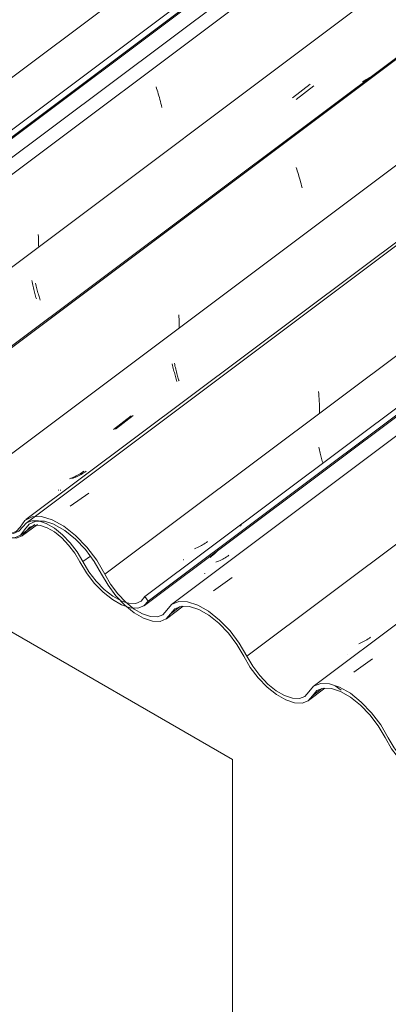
# Model space of a CAD drawing. Header units: metres. Extents: x -16.8 to 29.9, y -11.9 to 37.1.
# Tile 98 of 202: x 22.534 to 22.871, y -8.801 to -7.899. Entities that reach past the tile are written whole.
import ezdxf

# ---------------------------------------------------------------- set-up
doc = ezdxf.new("R2010")
doc.units = ezdxf.units.M
doc.layers.add('A-GLAZ-CWMG', color=7, linetype='Continuous', lineweight=5)
doc.layers.add('I-WALL', color=7, linetype='Continuous', lineweight=5)
pattern_1 = [(324.313, (6.848, -5.534), (0.4067177, -0.1955534), [0.02066, -0.35491, 0.02066, -2.358]), (324.313, (6.848, -5.534), (0.4067177, -0.1955534), [-0.39622, -0.35491, 0.02066, -0.73047, -1.252]), (324.313, (6.848, -5.534), (0.4067177, -0.1955534), [-1.502, 0.02066, -0.35491, 0.02066, -0.85566]), (324.313, (6.848, -5.534), (0.4067177, -0.1955534), [-1.898, -0.22972, 0.02066, -0.60528]), (112.936, (7.001, -5.595), (-0.2914225, 0.4955388), [0.02153, -0.36985, 0.02153, -2.457]), (112.936, (7.001, -5.595), (-0.2914225, 0.4955388), [-0.4129, -0.36985, 0.02153, -0.76123, -1.305]), (112.936, (7.001, -5.595), (-0.2914225, 0.4955388), [-1.566, 0.02153, -0.36985, 0.02153, -0.89169]), (112.936, (7.001, -5.595), (-0.2914225, 0.4955388), [-1.978, -0.23939, 0.02153, -0.63077]), (222.823, (7.051, -5.439), (-0.1153037, -0.2999985), [0.01144, -0.19651, 0.01144, -1.306]), (222.823, (7.051, -5.439), (-0.1153037, -0.2999985), [-0.21938, -0.19651, 0.01144, -0.40445, -0.69315]), (222.823, (7.051, -5.439), (-0.1153037, -0.2999985), [-0.83178, 0.01144, -0.19651, 0.01144, -0.47377]), (222.823, (7.051, -5.439), (-0.1153037, -0.2999985), [-1.051, -0.12719, 0.01144, -0.33514])]

# ---------------------------------------------------------------- blocks, each defined once
blk = doc.blocks.new('FP_623-ISO_04')
at = {"layer": 'A-GLAZ-CWMG'}
blk.add_line((5.85107, -8.20981), (12.16512, -3.47076), dxfattribs=at)
blk = doc.blocks.new('Rectangular Mullion - Telha Fibrocimento - Ondulada-V605-ISO_04')
at = {"layer": 'A-GLAZ-CWMG', "true_color": 0xc0c0c0}
h = blk.add_hatch(dxfattribs=at)
h.set_pattern_fill('FP_68', color=9, style=0, pattern_type=2)
h.set_pattern_definition([(352.943, (5.295, -6.288), (0.5141535, 0.0736507), [0.02137, -0.36719, 0.02137, -2.44]), (352.943, (5.295, -6.288), (0.5141535, 0.0736507), [-0.40993, -0.36719, 0.02137, -0.75575, -1.295]), (352.943, (5.295, -6.288), (0.5141535, 0.0736507), [-1.554, 0.02137, -0.36719, 0.02137, -0.88527]), (352.943, (5.295, -6.288), (0.5141535, 0.0736507), [-1.964, -0.23767, 0.02137, -0.62623]), (116.867, (5.487, -6.244), (-0.3683943, 0.452577), [0.02347, -0.40317, 0.02347, -2.679]), (116.867, (5.487, -6.244), (-0.3683943, 0.452577), [-0.4501, -0.40317, 0.02347, -0.82981, -1.422]), (116.867, (5.487, -6.244), (-0.3683943, 0.452577), [-1.707, 0.02347, -0.40317, 0.02347, -0.97202]), (116.867, (5.487, -6.244), (-0.3683943, 0.452577), [-2.157, -0.26096, 0.02347, -0.6876]), (239.918, (5.552, -5.977), (-0.1457585, -0.5262284), [0.02116, -0.36351, 0.02116, -2.415]), (239.918, (5.552, -5.977), (-0.1457585, -0.5262284), [-0.40582, -0.36351, 0.02116, -0.74817, -1.282]), (239.918, (5.552, -5.977), (-0.1457585, -0.5262284), [-1.539, 0.02116, -0.36351, 0.02116, -0.87639]), (239.918, (5.552, -5.977), (-0.1457585, -0.5262284), [-1.944, -0.23528, 0.02116, -0.61995])])
h.paths.add_polyline_path([(5.85445, -8.20592), (12.16411, -3.47018), (12.15921, -3.46735), (5.85147, -8.20166)])
at = {"layer": 'A-GLAZ-CWMG'}
for p, q in [((5.85147, -8.20166), (12.15921, -3.46735)), ((5.85445, -8.20592), (12.16411, -3.47018))]:
    blk.add_line(p, q, dxfattribs=at)
blk.add_blockref('FP_623-ISO_04', (0, 0), dxfattribs=at)
blk = doc.blocks.new('FP_638-ISO_04')
at = {"layer": 'A-GLAZ-CWMG'}
blk.add_line((12.26433, -3.41391), (5.87562, -8.20899), dxfattribs=at)
at = {"layer": 'A-GLAZ-CWMG', "color": 9, "true_color": 0xc0c0c0}
for p, q in [((6.25262, -7.96017), (6.25314, -7.96174)), ((6.25314, -7.96174), (6.25365, -7.96335)), ((6.25365, -7.96335), (6.25416, -7.965)), ((6.25416, -7.965), (6.25467, -7.96668)), ((6.25467, -7.96668), (6.25517, -7.96839)), ((6.25517, -7.96839), (6.25566, -7.97014)), ((6.25566, -7.97014), (6.25615, -7.97192)), ((6.25615, -7.97192), (6.25662, -7.97373)), ((6.25662, -7.97373), (6.25709, -7.97557)), ((6.25709, -7.97557), (6.25755, -7.97744)), ((6.25755, -7.97744), (6.25799, -7.97933)), ((6.14476, -8.0957), (6.14489, -8.09782)), ((6.14489, -8.09782), (6.14499, -8.09995)), ((6.14499, -8.09995), (6.14506, -8.10208)), ((6.14506, -8.10208), (6.1451, -8.10421)), ((6.1451, -8.10421), (6.14511, -8.10635))]:
    blk.add_line(p, q, dxfattribs=at)
blk = doc.blocks.new('FP_639-ISO_04')
at = {"layer": 'A-GLAZ-CWMG', "color": 9, "true_color": 0xc0c0c0}
for p, q in [((6.37765, -7.9703), (6.39375, -7.95772)), ((6.13889, -8.13765), (6.13916, -8.13909)), ((6.13916, -8.13909), (6.13944, -8.14051)), ((6.13944, -8.14051), (6.13973, -8.14191)), ((6.13973, -8.14191), (6.14004, -8.14329)), ((6.14004, -8.14329), (6.14035, -8.14464)), ((6.14035, -8.14464), (6.14067, -8.14597)), ((6.14067, -8.14597), (6.141, -8.14727)), ((6.141, -8.14727), (6.14133, -8.14855)), ((6.14133, -8.14855), (6.14167, -8.1498)), ((6.14167, -8.1498), (6.14201, -8.15102)), ((6.14201, -8.15102), (6.14236, -8.15221)), ((6.14236, -8.15221), (6.1427, -8.15337)), ((6.1427, -8.15337), (6.14305, -8.1545))]:
    blk.add_line(p, q, dxfattribs=at)
blk = doc.blocks.new('FP_640-ISO_04')
at = {"layer": 'A-GLAZ-CWMG'}
blk.add_line((12.39419, -3.48904), (6.00548, -8.28412), dxfattribs=at)
at = {"layer": 'A-GLAZ-CWMG', "color": 9, "true_color": 0xc0c0c0}
for p, q in [((6.45392, -7.94918), (6.45204, -7.94994)), ((6.44326, -7.95464), (6.44163, -7.95576)), ((6.44494, -7.95357), (6.44326, -7.95464)), ((6.44666, -7.95257), (6.44494, -7.95357)), ((6.44841, -7.95163), (6.44666, -7.95257)), ((6.45021, -7.95075), (6.44841, -7.95163)), ((6.45204, -7.94994), (6.45021, -7.95075)), ((6.38083, -8.03422), (6.38135, -8.03575)), ((6.38135, -8.03575), (6.38187, -8.03732)), ((6.38187, -8.03732), (6.38238, -8.03893)), ((6.38238, -8.03893), (6.38289, -8.04057)), ((6.38289, -8.04057), (6.3834, -8.04225)), ((6.3834, -8.04225), (6.3839, -8.04396)), ((6.3839, -8.04396), (6.3844, -8.0457)), ((6.3844, -8.0457), (6.38488, -8.04748)), ((6.38488, -8.04748), (6.38536, -8.04929)), ((6.38536, -8.04929), (6.38583, -8.05113)), ((6.38583, -8.05113), (6.38629, -8.05299)), ((6.27336, -8.16914), (6.27351, -8.1712)), ((6.27351, -8.1712), (6.27363, -8.17326)), ((6.27363, -8.17326), (6.27373, -8.17532)), ((6.27373, -8.17532), (6.2738, -8.17739)), ((6.2738, -8.17739), (6.27384, -8.17947)), ((6.27384, -8.17947), (6.27385, -8.18154))]:
    blk.add_line(p, q, dxfattribs=at)
blk = doc.blocks.new('FP_641-ISO_04')
at = {"layer": 'A-GLAZ-CWMG', "color": 9, "true_color": 0xc0c0c0}
for p, q in [((6.26938, -8.21348), (6.26967, -8.21489)), ((6.26967, -8.21489), (6.26996, -8.21628)), ((6.26996, -8.21628), (6.27027, -8.21765)), ((6.27027, -8.21765), (6.27059, -8.21899)), ((6.27059, -8.21899), (6.27092, -8.22031)), ((6.27092, -8.22031), (6.27125, -8.2216)), ((6.27125, -8.2216), (6.27158, -8.22287)), ((6.27158, -8.22287), (6.27193, -8.22411)), ((6.27193, -8.22411), (6.27227, -8.22532)), ((6.27227, -8.22532), (6.27262, -8.22649)), ((6.27262, -8.22649), (6.27296, -8.22764)), ((6.27296, -8.22764), (6.27331, -8.22876)), ((6.27331, -8.22876), (6.27366, -8.22984)), ((6.21559, -8.27392), (6.23168, -8.26141)), ((6.1766, -8.3189), (6.1753, -8.31936)), ((6.17788, -8.31841), (6.1766, -8.3189)), ((6.17914, -8.31789), (6.17788, -8.31841)), ((6.18038, -8.31734), (6.17914, -8.31789)), ((6.18161, -8.31675), (6.18038, -8.31734)), ((6.18282, -8.31613), (6.18161, -8.31675)), ((6.184, -8.31548), (6.18282, -8.31613)), ((6.18517, -8.3148), (6.184, -8.31548)), ((6.18632, -8.31409), (6.18517, -8.3148)), ((6.18744, -8.31334), (6.18632, -8.31409)), ((6.18854, -8.31257), (6.18744, -8.31334)), ((6.16522, -8.32999), (6.16517, -8.3301)), ((6.16525, -8.32983), (6.16522, -8.32999)), ((6.16525, -8.32964), (6.16525, -8.32983))]:
    blk.add_line(p, q, dxfattribs=at)
blk = doc.blocks.new('FP_642-ISO_04')
at = {"layer": 'A-GLAZ-CWMG'}
blk.add_line((6.87764, -7.80168), (6.13373, -8.36003), dxfattribs=at)
blk = doc.blocks.new('FP_643-ISO_04')
at = {"layer": 'A-GLAZ-CWMG', "color": 9, "true_color": 0xc0c0c0}
for p, q in [((6.28918, -8.38307), (6.28791, -8.38358)), ((6.29044, -8.38253), (6.28918, -8.38307)), ((6.29167, -8.38196), (6.29044, -8.38253)), ((6.29289, -8.38135), (6.29167, -8.38196)), ((6.29409, -8.38072), (6.29289, -8.38135)), ((6.29526, -8.38005), (6.29409, -8.38072)), ((6.29642, -8.37935), (6.29526, -8.38005)), ((6.29756, -8.37862), (6.29642, -8.37935)), ((6.29867, -8.37786), (6.29756, -8.37862)), ((6.29976, -8.37707), (6.29867, -8.37786)), ((6.27762, -8.39363), (6.27756, -8.39374)), ((6.27766, -8.39349), (6.27762, -8.39363))]:
    blk.add_line(p, q, dxfattribs=at)
blk = doc.blocks.new('FP_644-ISO_04')
at = {"layer": 'A-GLAZ-CWMG'}
blk.add_line((6.2421, -8.43557), (6.89178, -7.94794), dxfattribs=at)
at = {"layer": 'A-GLAZ-CWMG', "color": 9, "true_color": 0xc0c0c0}
for p, q in [((6.30338, -8.39054), (6.30202, -8.39161)), ((6.3047, -8.38942), (6.30338, -8.39054)), ((6.30599, -8.38826), (6.3047, -8.38942)), ((6.30724, -8.38706), (6.30599, -8.38826)), ((6.30845, -8.38582), (6.30724, -8.38706)), ((6.30963, -8.38454), (6.30845, -8.38582)), ((6.28964, -8.39979), (6.28953, -8.39963))]:
    blk.add_line(p, q, dxfattribs=at)
blk = doc.blocks.new('FP_645-ISO_04')
at = {"layer": 'A-GLAZ-CWMG'}
blk.add_line((6.13047, -8.37137), (6.14396, -8.36125), dxfattribs=at)
blk = doc.blocks.new('Rectangular Mullion - Telha Fibrocimento - Ondulada-V626-ISO_04')
at = {"layer": 'A-GLAZ-CWMG', "true_color": 0xc0c0c0}
h = blk.add_hatch(dxfattribs=at)
h.set_pattern_fill('FP_69', color=9, style=0, pattern_type=2)
h.set_pattern_definition([(352.943, (5.463, -6.196), (0.5141535, 0.0736507), [0.02137, -0.36719, 0.02137, -2.44]), (352.943, (5.463, -6.196), (0.5141535, 0.0736507), [-0.40993, -0.36719, 0.02137, -0.75575, -1.295]), (352.943, (5.463, -6.196), (0.5141535, 0.0736507), [-1.554, 0.02137, -0.36719, 0.02137, -0.88527]), (352.943, (5.463, -6.196), (0.5141535, 0.0736507), [-1.964, -0.23767, 0.02137, -0.62623]), (116.867, (5.656, -6.151), (-0.3683943, 0.452577), [0.02347, -0.40317, 0.02347, -2.679]), (116.867, (5.656, -6.151), (-0.3683943, 0.452577), [-0.4501, -0.40317, 0.02347, -0.82981, -1.422]), (116.867, (5.656, -6.151), (-0.3683943, 0.452577), [-1.707, 0.02347, -0.40317, 0.02347, -0.97202]), (116.867, (5.656, -6.151), (-0.3683943, 0.452577), [-2.157, -0.26096, 0.02347, -0.6876]), (239.918, (5.72, -5.884), (-0.1457585, -0.5262284), [0.02116, -0.36351, 0.02116, -2.415]), (239.918, (5.72, -5.884), (-0.1457585, -0.5262284), [-0.40582, -0.36351, 0.02116, -0.74817, -1.282]), (239.918, (5.72, -5.884), (-0.1457585, -0.5262284), [-1.539, 0.02116, -0.36351, 0.02116, -0.87639]), (239.918, (5.72, -5.884), (-0.1457585, -0.5262284), [-1.944, -0.23528, 0.02116, -0.61995])])
h.paths.add_polyline_path([(6.24548, -8.43169), (6.89178, -7.9466), (6.89178, -7.94009), (6.2425, -8.42742)])
h.paths.add_polyline_path([(7.87124, -7.20495), (7.90881, -7.18327), (10.39896, -5.31427), (10.39896, -5.30776), (7.88555, -7.19422)])
h.paths.add_polyline_path([(10.69967, -5.08206), (10.74119, -5.05741), (12.55514, -3.69594), (12.55024, -3.69311), (10.71386, -5.07142)])
h = blk.add_hatch(dxfattribs=at)
h.set_pattern_fill('FP_66', color=9, style=0, pattern_type=2)
h.set_pattern_definition(pattern_1)
h.paths.add_polyline_path([(6.2359, -8.43802), (6.24219, -8.43525), (6.24542, -8.43159), (6.2425, -8.42742), (6.23906, -8.43159), (6.23257, -8.43367), (6.22783, -8.4336), (6.22613, -8.43369), (6.2312, -8.43781), (6.23408, -8.43794)])
h.paths.add_polyline_path([(6.22544, -8.43652), (6.2202, -8.43134), (6.2175, -8.42956), (6.21033, -8.42492), (6.20275, -8.41835), (6.19611, -8.41106), (6.18821, -8.39966), (6.17878, -8.38434), (6.17078, -8.37471), (6.16216, -8.36689), (6.15631, -8.36291), (6.14879, -8.35937), (6.14284, -8.35814), (6.14097, -8.35903), (6.13565, -8.36195), (6.13063, -8.36746), (6.12711, -8.36763), (6.12009, -8.36948), (6.1137, -8.36861), (6.1054, -8.36504), (6.09756, -8.35973), (6.08972, -8.35257), (6.08235, -8.34387), (6.07723, -8.33624), (6.06453, -8.31567), (6.05524, -8.3044), (6.045, -8.29478), (6.03948, -8.29034), (6.02886, -8.28441), (6.02038, -8.2816), (6.0123, -8.28133), (6.00529, -8.28448), (6.00177, -8.28957), (6.00481, -8.29248), (6.00793, -8.28889), (6.00513, -8.28912), (6.00586, -8.28557), (6.0071, -8.28441), (6.00938, -8.28766), (6.01613, -8.28562), (6.02333, -8.28622), (6.03356, -8.29034), (6.04282, -8.29642), (6.04527, -8.29832), (6.04475, -8.29653), (6.05446, -8.30715), (6.05475, -8.30631), (6.05885, -8.3114), (6.06549, -8.3206), (6.08444, -8.35063), (6.09682, -8.36252), (6.1054, -8.36845), (6.11279, -8.37194), (6.11931, -8.37359), (6.12442, -8.3738), (6.13104, -8.37056), (6.13713, -8.36378), (6.14268, -8.36219), (6.14851, -8.36291), (6.15624, -8.36628), (6.16328, -8.37118), (6.17042, -8.3779), (6.17577, -8.38436), (6.18047, -8.39141), (6.19118, -8.4086), (6.19833, -8.41734), (6.20869, -8.42701), (6.21589, -8.43206), (6.22483, -8.43631)])
h.paths.add_polyline_path([(6.0005, -8.29725), (6.0005, -8.29675), (5.99914, -8.29531)])
h.paths.add_polyline_path([(5.9952, -8.29933), (5.99561, -8.29835), (5.99277, -8.29858), (5.98286, -8.29615), (5.97988, -8.29481), (5.97931, -8.29248), (5.97638, -8.29153), (5.97608, -8.29296), (5.96356, -8.28333), (5.9548, -8.27417), (5.94818, -8.26551), (5.94241, -8.2564), (5.94478, -8.25635), (5.93781, -8.24444), (5.92784, -8.23166), (5.91913, -8.22274), (5.90564, -8.21285), (5.89697, -8.20857), (5.88969, -8.20641), (5.88056, -8.20693), (5.87474, -8.21012), (5.86781, -8.21829), (5.86276, -8.22028), (5.85643, -8.22005), (5.84752, -8.21664), (5.84154, -8.21316), (5.82963, -8.20248), (5.82267, -8.19407), (5.81762, -8.18637), (5.80335, -8.16317), (5.79446, -8.15242), (5.78775, -8.14551), (5.7736, -8.13515), (5.7649, -8.13074), (5.75407, -8.12837), (5.74796, -8.12863), (5.74117, -8.13247), (5.73438, -8.14128), (5.73192, -8.14274), (5.73608, -8.14187), (5.74092, -8.14085), (5.74598, -8.13497), (5.75407, -8.13238), (5.75667, -8.13264), (5.76104, -8.1332), (5.77113, -8.13715), (5.77955, -8.14233), (5.79106, -8.15242), (5.80015, -8.1629), (5.80737, -8.17347), (5.82045, -8.19511), (5.82936, -8.20577), (5.83737, -8.21316), (5.84339, -8.21764), (5.85024, -8.22162), (5.85827, -8.22429), (5.85703, -8.22141), (5.86529, -8.2245), (5.87178, -8.22117), (5.88001, -8.21235), (5.88675, -8.2105), (5.8936, -8.2111), (5.9038, -8.2152), (5.9137, -8.22177), (5.92135, -8.22846), (5.93144, -8.24), (5.9384, -8.25032), (5.95181, -8.27177), (5.95932, -8.28055), (5.96759, -8.28815), (5.97608, -8.29401), (5.98326, -8.29743), (5.98824, -8.29909), (5.99383, -8.29928)])
h.paths.add_polyline_path([(5.98572, -8.29743), (5.98724, -8.29668), (5.98572, -8.29507), (5.98516, -8.29587)])
h.paths.add_polyline_path([(5.97166, -8.28821), (5.97165, -8.28804), (5.96749, -8.28468), (5.96759, -8.28692), (5.97165, -8.28821)])
h.paths.add_polyline_path([(5.56709, -8.05244), (5.56728, -8.05244), (5.56829, -8.05314)])
h.paths.add_polyline_path([(5.57624, -8.06106), (5.57656, -8.059), (5.5801, -8.06228), (5.57656, -8.06116)])
h.paths.add_polyline_path([(5.59469, -8.07167), (5.59469, -8.06931), (5.59555, -8.06933), (5.59621, -8.07092), (5.59546, -8.07129)])
h.paths.add_polyline_path([(5.7249, -8.14795), (5.72477, -8.14719), (5.71506, -8.14309), (5.70653, -8.13735), (5.69789, -8.12954), (5.69022, -8.12064), (5.68484, -8.11263), (5.67209, -8.09096), (5.66295, -8.08088), (5.65269, -8.07138), (5.64513, -8.06608), (5.63645, -8.06183), (5.62867, -8.05997), (5.62208, -8.06044), (5.61776, -8.06187), (5.61605, -8.05861), (5.61452, -8.06011), (5.61479, -8.0633), (5.61647, -8.06362), (5.61347, -8.06672), (5.61028, -8.06422), (5.60661, -8.06742), (5.60057, -8.06876), (5.59139, -8.06672), (5.58167, -8.06149), (5.57291, -8.05448), (5.5656, -8.04684), (5.55908, -8.03829), (5.55375, -8.03059), (5.55181, -8.03131), (5.56078, -8.04476), (5.57147, -8.05657), (5.58062, -8.06411), (5.5855, -8.06672), (5.58564, -8.06519), (5.58849, -8.06758), (5.58925, -8.06923), (5.59546, -8.0718), (5.6028, -8.07299), (5.61029, -8.07076), (5.62127, -8.06201), (5.6244, -8.06107), (5.63296, -8.06213), (5.64235, -8.0662), (5.65162, -8.07256), (5.65933, -8.07958), (5.66782, -8.08949), (5.67432, -8.09921), (5.6862, -8.11856), (5.69546, -8.12954), (5.70336, -8.13676), (5.71004, -8.14163), (5.7187, -8.14603), (5.72477, -8.14791)])
h.paths.add_polyline_path([(5.54543, -8.02124), (5.54135, -8.01549), (5.53432, -8.00687), (5.52452, -7.99749), (5.5187, -7.99357), (5.50874, -7.98974), (5.50245, -7.9888), (5.49453, -7.99158), (5.48573, -7.99902), (5.47985, -8.00004), (5.47173, -7.99823), (5.466, -7.99565), (5.46724, -7.99853), (5.46584, -7.99853), (5.46592, -7.99911), (5.47508, -8.0032), (5.48371, -8.00431), (5.4908, -8.0018), (5.49898, -7.99433), (5.50513, -7.99303), (5.51495, -7.99538), (5.52416, -8.00037), (5.53301, -8.00743), (5.54072, -8.01549), (5.54456, -8.02018)])
at = {"layer": 'A-GLAZ-CWMG'}
for p, q in [((5.81466, -8.18123), (12.12302, -3.44646)), ((6.07418, -8.33106), (12.38253, -3.59629)), ((6.2425, -8.42742), (6.89178, -7.94009)), ((6.24548, -8.43169), (6.89178, -7.9466)), ((6.13396, -8.3673), (6.14024, -8.36258)), ((6.1857, -8.39545), (6.19246, -8.39037)), ((6.24548, -8.43169), (6.2425, -8.42742))]:
    blk.add_line(p, q, dxfattribs=at)
for points in [[(6.07128, -8.33098, 0), (6.07723, -8.34109, 0), (6.08444, -8.35063, 0), (6.09254, -8.35907, 0), (6.10106, -8.36593, 0), (6.10952, -8.37084, 0), (6.11746, -8.37351, 0), (6.12442, -8.3738, 0), (6.13003, -8.37169, 0), (6.13396, -8.3673, 0)], [(6.13064, -8.36366, 0), (6.12711, -8.36763, 0), (6.12207, -8.36955, 0), (6.1158, -8.36931, 0), (6.10866, -8.36692, 0), (6.10103, -8.36252, 0), (6.09336, -8.35635, 0), (6.08606, -8.34876, 0), (6.07954, -8.34017, 0), (6.07418, -8.33106, 0)], [(6.1857, -8.39545, 0), (6.18047, -8.38656, 0), (6.17411, -8.37818, 0), (6.167, -8.37078, 0), (6.15951, -8.36476, 0), (6.15207, -8.36047, 0), (6.1451, -8.35814, 0), (6.13899, -8.3579, 0), (6.13408, -8.35978, 0), (6.13064, -8.36366, 0)], [(6.13396, -8.3673, 0), (6.13701, -8.36383, 0), (6.14137, -8.36215, 0), (6.1468, -8.36234, 0), (6.153, -8.36441, 0), (6.15962, -8.36823, 0), (6.16628, -8.37359, 0), (6.17261, -8.38019, 0), (6.17826, -8.38765, 0), (6.1829, -8.39556, 0)], [(6.1829, -8.39556, 0), (6.18889, -8.40559, 0), (6.19611, -8.41505, 0), (6.20418, -8.4234, 0), (6.21265, -8.43019, 0), (6.22107, -8.43505, 0), (6.22896, -8.43771, 0), (6.2359, -8.43802, 0), (6.24151, -8.43598, 0), (6.24548, -8.43169, 0)], [(6.22492, -8.43292, 0), (6.22066, -8.43134, 0), (6.21298, -8.42701, 0), (6.20521, -8.42088, 0), (6.19781, -8.41327, 0), (6.19118, -8.40464, 0), (6.1857, -8.39545, 0)], [(6.2425, -8.42742, 0), (6.23906, -8.43159, 0), (6.23408, -8.43369, 0), (6.22783, -8.4336, 0), (6.22496, -8.43293, 0)]]:
    blk.add_polyline3d(points, dxfattribs=at)
for name in ['FP_638-ISO_04', 'FP_640-ISO_04', 'FP_642-ISO_04', 'FP_639-ISO_04', 'FP_644-ISO_04', 'FP_641-ISO_04', 'FP_643-ISO_04', 'FP_645-ISO_04']:
    blk.add_blockref(name, (0, 0), dxfattribs=at)
blk = doc.blocks.new('FP_648-ISO_04')
at = {"layer": 'A-GLAZ-CWMG'}
blk.add_line((6.26206, -8.44789), (6.27757, -8.43625), dxfattribs=at)
blk = doc.blocks.new('FP_649-ISO_04')
at = {"layer": 'A-GLAZ-CWMG'}
blk.add_line((6.12817, -8.37142), (6.14173, -8.36125), dxfattribs=at)
blk = doc.blocks.new('FP_653-ISO_04')
at = {"layer": 'A-GLAZ-CWMG'}
blk.add_line((12.18974, -3.48531), (5.88512, -8.21727), dxfattribs=at)
blk = doc.blocks.new('FP_654-ISO_04')
at = {"layer": 'A-GLAZ-CWMG', "color": 9, "true_color": 0xc0c0c0}
for p, q in [((6.38084, -7.97187), (6.39691, -7.95929)), ((6.14214, -8.14012), (6.14246, -8.14149)), ((6.14246, -8.14149), (6.14279, -8.14283)), ((6.14279, -8.14283), (6.14312, -8.14414)), ((6.14312, -8.14414), (6.14346, -8.14543)), ((6.14346, -8.14543), (6.14381, -8.14669)), ((6.14381, -8.14669), (6.14416, -8.14793)), ((6.14416, -8.14793), (6.14451, -8.14914)), ((6.14451, -8.14914), (6.14487, -8.15031)), ((6.14487, -8.15031), (6.14522, -8.15146)), ((6.14522, -8.15146), (6.14558, -8.15257)), ((6.14558, -8.15257), (6.14593, -8.15366)), ((6.14593, -8.15366), (6.14628, -8.15471)), ((6.14628, -8.15471), (6.14663, -8.15573))]:
    blk.add_line(p, q, dxfattribs=at)
blk = doc.blocks.new('FP_655-ISO_04')
at = {"layer": 'A-GLAZ-CWMG'}
blk.add_line((12.39429, -3.49026), (6.00558, -8.28534), dxfattribs=at)
blk = doc.blocks.new('FP_656-ISO_04')
at = {"layer": 'A-GLAZ-CWMG', "color": 9, "true_color": 0xc0c0c0}
for p, q in [((6.26745, -8.21416), (6.26775, -8.21556)), ((6.26775, -8.21556), (6.26806, -8.21694)), ((6.26806, -8.21694), (6.26837, -8.21829)), ((6.26837, -8.21829), (6.2687, -8.21962)), ((6.2687, -8.21962), (6.26903, -8.22092)), ((6.26903, -8.22092), (6.26936, -8.2222)), ((6.26936, -8.2222), (6.26971, -8.22344)), ((6.26971, -8.22344), (6.27005, -8.22467)), ((6.27005, -8.22467), (6.2704, -8.22586)), ((6.2704, -8.22586), (6.27075, -8.22702)), ((6.27075, -8.22702), (6.2711, -8.22814)), ((6.2711, -8.22814), (6.27144, -8.22924)), ((6.27144, -8.22924), (6.27179, -8.23031)), ((6.21374, -8.27439), (6.22982, -8.26188)), ((6.17467, -8.31903), (6.17338, -8.31951)), ((6.17594, -8.31853), (6.17467, -8.31903)), ((6.17719, -8.31798), (6.17594, -8.31853)), ((6.17843, -8.31741), (6.17719, -8.31798)), ((6.17964, -8.31681), (6.17843, -8.31741)), ((6.18084, -8.31617), (6.17964, -8.31681)), ((6.18202, -8.31551), (6.18084, -8.31617)), ((6.18317, -8.31481), (6.18202, -8.31551)), ((6.18431, -8.31408), (6.18317, -8.31481)), ((6.18542, -8.31332), (6.18431, -8.31408)), ((6.18652, -8.31253), (6.18542, -8.31332)), ((6.16321, -8.32997), (6.16314, -8.33007)), ((6.16325, -8.32983), (6.16321, -8.32997)), ((6.16326, -8.32966), (6.16325, -8.32983))]:
    blk.add_line(p, q, dxfattribs=at)
blk = doc.blocks.new('FP_657-ISO_04')
at = {"layer": 'A-GLAZ-CWMG'}
blk.add_line((6.87764, -7.7984), (6.13351, -8.35691), dxfattribs=at)
at = {"layer": 'A-GLAZ-CWMG', "color": 9, "true_color": 0xc0c0c0}
for p, q in [((6.40131, -8.23947), (6.40154, -8.2417)), ((6.40154, -8.2417), (6.40174, -8.24393)), ((6.40174, -8.24393), (6.40191, -8.24618)), ((6.40191, -8.24618), (6.40206, -8.24844)), ((6.40206, -8.24844), (6.40217, -8.2507)), ((6.40217, -8.2507), (6.40225, -8.25297)), ((6.40225, -8.25297), (6.4023, -8.25524)), ((6.4023, -8.25524), (6.40232, -8.25752)), ((6.40232, -8.25752), (6.4023, -8.25979)), ((6.17399, -8.34456), (6.19105, -8.33255))]:
    blk.add_line(p, q, dxfattribs=at)
blk = doc.blocks.new('FP_658-ISO_04')
at = {"layer": 'A-GLAZ-CWMG', "color": 9, "true_color": 0xc0c0c0}
for p, q in [((6.40156, -8.29045), (6.40185, -8.29186)), ((6.40185, -8.29186), (6.40215, -8.29324)), ((6.40215, -8.29324), (6.40246, -8.29459)), ((6.40246, -8.29459), (6.40278, -8.29593)), ((6.40278, -8.29593), (6.40311, -8.29723)), ((6.40311, -8.29723), (6.40344, -8.29852)), ((6.40344, -8.29852), (6.40378, -8.29977)), ((6.40378, -8.29977), (6.40412, -8.30099)), ((6.40412, -8.30099), (6.40447, -8.30219)), ((6.40447, -8.30219), (6.40481, -8.30335)), ((6.40481, -8.30335), (6.40516, -8.30448)), ((6.31598, -8.39185), (6.31481, -8.39252)), ((6.31713, -8.39115), (6.31598, -8.39185)), ((6.31826, -8.39041), (6.31713, -8.39115)), ((6.31937, -8.38965), (6.31826, -8.39041)), ((6.30865, -8.39539), (6.30736, -8.39586)), ((6.30992, -8.39488), (6.30865, -8.39539)), ((6.31117, -8.39434), (6.30992, -8.39488)), ((6.3124, -8.39376), (6.31117, -8.39434)), ((6.31361, -8.39316), (6.3124, -8.39376)), ((6.31481, -8.39252), (6.31361, -8.39316)), ((6.29716, -8.40629), (6.2971, -8.40639)), ((6.2972, -8.40616), (6.29716, -8.40629)), ((6.29722, -8.406), (6.2972, -8.40616))]:
    blk.add_line(p, q, dxfattribs=at)
blk = doc.blocks.new('FP_659-ISO_04')
at = {"layer": 'A-GLAZ-CWMG'}
blk.add_line((6.89178, -7.96556), (6.26665, -8.43476), dxfattribs=at)
at = {"layer": 'A-GLAZ-CWMG', "color": 9, "true_color": 0xc0c0c0}
blk.add_line((6.30533, -8.42205), (6.32234, -8.41), dxfattribs=at)
blk = doc.blocks.new('FP_660-ISO_04')
at = {"layer": 'A-GLAZ-CWMG', "color": 9, "true_color": 0xc0c0c0}
for p, q in [((6.43957, -8.47012), (6.4383, -8.47065)), ((6.44081, -8.46957), (6.43957, -8.47012)), ((6.44204, -8.46898), (6.44081, -8.46957)), ((6.44324, -8.46836), (6.44204, -8.46898)), ((6.44443, -8.46771), (6.44324, -8.46836)), ((6.4456, -8.46703), (6.44443, -8.46771)), ((6.44674, -8.46632), (6.4456, -8.46703)), ((6.44786, -8.46557), (6.44674, -8.46632)), ((6.44896, -8.4648), (6.44786, -8.46557)), ((6.42792, -8.48056), (6.42786, -8.48065)), ((6.42797, -8.48045), (6.42792, -8.48056))]:
    blk.add_line(p, q, dxfattribs=at)
blk = doc.blocks.new('FP_661-ISO_04')
at = {"layer": 'A-GLAZ-CWMG'}
blk.add_line((6.89178, -8.13815), (6.39651, -8.50988), dxfattribs=at)
at = {"layer": 'A-GLAZ-CWMG', "color": 9, "true_color": 0xc0c0c0}
blk.add_line((6.43364, -8.4966), (6.45064, -8.48453), dxfattribs=at)
blk = doc.blocks.new('FP_667-ISO_04')
at = {"layer": 'A-GLAZ-CWMG'}
blk.add_line((6.3921, -8.52269), (6.40717, -8.51138), dxfattribs=at)
blk = doc.blocks.new('Rectangular Mullion - Telha Fibrocimento - Ondulada-V647-ISO_04')
at = {"layer": 'A-GLAZ-CWMG', "true_color": 0xc0c0c0}
h = blk.add_hatch(dxfattribs=at)
h.set_pattern_fill('FP_66', color=9, style=0, pattern_type=2)
h.set_pattern_definition(pattern_1)
h.paths.add_polyline_path([(6.62693, -8.66378), (6.63353, -8.66067), (6.63627, -8.6571), (6.63353, -8.65318), (6.63009, -8.65735), (6.62511, -8.65945), (6.61886, -8.65937), (6.60965, -8.65595), (6.59995, -8.64957), (6.59521, -8.64558), (6.58714, -8.63682), (6.57883, -8.62474), (6.56929, -8.60941), (6.56364, -8.60238), (6.55419, -8.59345), (6.54666, -8.58828), (6.53982, -8.58513), (6.53564, -8.58388), (6.52941, -8.5839), (6.5245, -8.58623), (6.51814, -8.59339), (6.5131, -8.59531), (6.50683, -8.59507), (6.4971, -8.59119), (6.49206, -8.58828), (6.48357, -8.58126), (6.47547, -8.5724), (6.46826, -8.562), (6.45829, -8.54503), (6.44568, -8.52954), (6.43614, -8.52063), (6.42625, -8.51366), (6.41827, -8.50964), (6.41046, -8.50733), (6.40264, -8.50736), (6.39616, -8.51042), (6.38884, -8.51889), (6.3838, -8.52085), (6.37752, -8.52063), (6.3687, -8.51729), (6.36268, -8.5138), (6.35497, -8.50758), (6.34766, -8.49993), (6.33891, -8.48744), (6.32884, -8.4702), (6.31887, -8.45742), (6.30682, -8.44582), (6.29658, -8.43856), (6.28835, -8.43444), (6.28072, -8.43217), (6.27159, -8.43269), (6.26577, -8.43589), (6.25884, -8.44405), (6.2538, -8.44605), (6.24748, -8.44582), (6.23855, -8.4424), (6.23153, -8.43808), (6.22066, -8.42825), (6.2137, -8.41983), (6.20865, -8.41213), (6.19438, -8.38893), (6.18549, -8.37818), (6.17878, -8.37127), (6.16463, -8.36091), (6.15695, -8.35681), (6.1451, -8.35413), (6.13899, -8.35439), (6.1322, -8.35823), (6.12541, -8.36704), (6.12295, -8.3685), (6.12711, -8.36763), (6.13195, -8.36661), (6.13713, -8.36067), (6.1451, -8.35814), (6.1477, -8.3584), (6.15207, -8.35897), (6.16216, -8.36291), (6.17058, -8.3681), (6.18209, -8.37818), (6.19118, -8.38866), (6.19864, -8.39966), (6.21148, -8.42088), (6.22039, -8.43154), (6.2284, -8.43892), (6.23442, -8.4434), (6.24127, -8.44738), (6.2493, -8.45005), (6.25632, -8.45027), (6.26191, -8.448), (6.27114, -8.43808), (6.27757, -8.43625), (6.28335, -8.43643), (6.29483, -8.44096), (6.30289, -8.44605), (6.3108, -8.45256), (6.32034, -8.46294), (6.32967, -8.4765), (6.34283, -8.49752), (6.34766, -8.5035), (6.35849, -8.5138), (6.36445, -8.51824), (6.37131, -8.5222), (6.37927, -8.52485), (6.38623, -8.52509), (6.39182, -8.5229), (6.39982, -8.51366), (6.40716, -8.51138), (6.41313, -8.51157), (6.42459, -8.5161), (6.43441, -8.52262), (6.44044, -8.52765), (6.44988, -8.53791), (6.45829, -8.54989), (6.47057, -8.56991), (6.47709, -8.57807), (6.48838, -8.5887), (6.4938, -8.59268), (6.50055, -8.5966), (6.50849, -8.59927), (6.51545, -8.59956), (6.52106, -8.59745), (6.52804, -8.58959), (6.53371, -8.58796), (6.53836, -8.58828), (6.54676, -8.59175), (6.55381, -8.59654), (6.55803, -8.6001), (6.56514, -8.60793), (6.57173, -8.61756), (6.58221, -8.63436), (6.58884, -8.64257), (6.59995, -8.65296), (6.60567, -8.6571), (6.6121, -8.66081), (6.61999, -8.66347), (6.62511, -8.6637)])
h.paths.add_polyline_path([(5.95812, -8.27821), (5.95831, -8.27821), (5.95932, -8.2789)])
h.paths.add_polyline_path([(5.96727, -8.28682), (5.96759, -8.28476), (5.97113, -8.28804), (5.96759, -8.28692)])
h.paths.add_polyline_path([(5.98572, -8.29743), (5.98572, -8.29507), (5.98658, -8.29509), (5.98724, -8.29668), (5.98649, -8.29705)])
h.paths.add_polyline_path([(6.11593, -8.37372), (6.1158, -8.37295), (6.10609, -8.36885), (6.09756, -8.36311), (6.08892, -8.3553), (6.08125, -8.3464), (6.07587, -8.33839), (6.06312, -8.31672), (6.05398, -8.30664), (6.04383, -8.29723), (6.03616, -8.29184), (6.02748, -8.28759), (6.0197, -8.28573), (6.01311, -8.2862), (6.00879, -8.28763), (6.00704, -8.28441), (6.00555, -8.28587), (6.00582, -8.28906), (6.0075, -8.28938), (6.0045, -8.29248), (6.00131, -8.28998), (5.99764, -8.29319), (5.9916, -8.29452), (5.98242, -8.29248), (5.9727, -8.28725), (5.96394, -8.28025), (5.95663, -8.2726), (5.95011, -8.26405), (5.94478, -8.25635), (5.94284, -8.25708), (5.95181, -8.27052), (5.96196, -8.28182), (5.97165, -8.28987), (5.97653, -8.29248), (5.97667, -8.29095), (5.97952, -8.29334), (5.98028, -8.29499), (5.98649, -8.29756), (5.99383, -8.29875), (6.00132, -8.29652), (6.01224, -8.28779), (6.01543, -8.28683), (6.02399, -8.28789), (6.03338, -8.29196), (6.04265, -8.29832), (6.05036, -8.30534), (6.05885, -8.31525), (6.0641, -8.32283), (6.07723, -8.34432), (6.08649, -8.3553), (6.09439, -8.36252), (6.10107, -8.36739), (6.10973, -8.37179), (6.1158, -8.37367)])
h.paths.add_polyline_path([(5.93646, -8.247), (5.93144, -8.24), (5.92535, -8.23263), (5.91429, -8.22224), (5.90973, -8.21933), (5.89977, -8.21551), (5.89348, -8.21456), (5.88556, -8.21734), (5.87676, -8.22478), (5.87088, -8.2258), (5.86276, -8.22399), (5.85703, -8.22141), (5.85827, -8.22429), (5.85687, -8.22429), (5.85695, -8.22487), (5.86611, -8.22897), (5.8758, -8.2298), (5.88183, -8.22756), (5.89001, -8.22009), (5.89616, -8.21879), (5.9041, -8.22028), (5.91519, -8.22613), (5.92404, -8.23319), (5.93144, -8.24088), (5.93564, -8.24599)])
at = {"layer": 'A-GLAZ-CWMG'}
for p, q in [((5.94553, -8.25678), (12.25388, -3.52201)), ((6.20569, -8.40699), (6.89178, -7.89204)), ((6.33581, -8.48211), (6.89178, -8.06483)), ((6.27477, -8.43664), (6.26577, -8.4434)), ((6.3957, -8.51841), (6.40445, -8.51184))]:
    blk.add_line(p, q, dxfattribs=at)
for points in [[(6.06855, -8.33048, 0), (6.07463, -8.34089, 0), (6.08205, -8.3507, 0), (6.0904, -8.35935, 0), (6.09917, -8.36632, 0), (6.10785, -8.3712, 0), (6.11593, -8.37372, 0), (6.12295, -8.37371, 0), (6.12848, -8.37118, 0), (6.1322, -8.36628, 0)], [(6.12828, -8.36398, 0), (6.12457, -8.36794, 0), (6.11931, -8.36974, 0), (6.11279, -8.36929, 0), (6.1054, -8.36661, 0), (6.09756, -8.36186, 0), (6.08972, -8.3553, 0), (6.08235, -8.34733, 0), (6.07587, -8.33839, 0), (6.07064, -8.32902, 0)], [(6.20569, -8.40699, 0), (6.19833, -8.39419, 0), (6.18925, -8.38209, 0), (6.17901, -8.37145, 0), (6.16823, -8.36291, 0), (6.15758, -8.357, 0), (6.1477, -8.35406, 0), (6.1392, -8.35429, 0), (6.13259, -8.35767, 0), (6.12828, -8.36398, 0)], [(6.1322, -8.36628, 0), (6.13642, -8.36098, 0), (6.14263, -8.35831, 0), (6.15046, -8.35844, 0), (6.15909, -8.3612, 0)], [(6.15946, -8.36136, 0), (6.16908, -8.36689, 0), (6.17878, -8.37471, 0), (6.18797, -8.38436, 0), (6.19612, -8.39528, 0), (6.20275, -8.40681, 0)], [(6.20275, -8.40681, 0), (6.20865, -8.41708, 0), (6.21589, -8.4268, 0), (6.22407, -8.43541, 0), (6.23269, -8.4424, 0), (6.24127, -8.44738, 0), (6.2493, -8.45005, 0), (6.25632, -8.45027, 0), (6.26191, -8.448, 0), (6.26577, -8.4434, 0)], [(6.22483, -8.43264, 0), (6.2175, -8.42492, 0), (6.21099, -8.4162, 0), (6.20569, -8.40699, 0)], [(6.26234, -8.43996, 0), (6.25884, -8.44405, 0), (6.2538, -8.44605, 0), (6.24748, -8.44582, 0), (6.24027, -8.4434, 0), (6.23257, -8.43892, 0), (6.22486, -8.43267, 0)], [(6.33581, -8.48211, 0), (6.32884, -8.4702, 0), (6.32034, -8.45895, 0), (6.3108, -8.44902, 0), (6.30076, -8.44096, 0), (6.2908, -8.43525, 0), (6.28148, -8.43219, 0), (6.27333, -8.43198, 0), (6.26683, -8.43462, 0), (6.26234, -8.43996, 0)], [(6.26577, -8.4434, 0), (6.26991, -8.43856, 0), (6.27589, -8.4362, 0), (6.28335, -8.43643, 0), (6.29188, -8.43926, 0), (6.30098, -8.44451, 0), (6.31016, -8.4519, 0), (6.31887, -8.46099, 0), (6.32662, -8.47127, 0), (6.33298, -8.48217, 0)], [(6.33298, -8.48217, 0), (6.33891, -8.49232, 0), (6.34614, -8.50192, 0), (6.35426, -8.5104, 0), (6.36281, -8.51729, 0), (6.37131, -8.5222, 0), (6.37927, -8.52485, 0), (6.38623, -8.52509, 0), (6.39182, -8.5229, 0), (6.3957, -8.51841, 0)], [(6.39234, -8.51484, 0), (6.38884, -8.51889, 0), (6.3838, -8.52085, 0), (6.37752, -8.52063, 0), (6.37034, -8.51824, 0), (6.36268, -8.5138, 0), (6.35497, -8.50758, 0), (6.34766, -8.49993, 0), (6.34114, -8.49127, 0), (6.33581, -8.48211, 0)], [(6.46521, -8.55682, 0), (6.45829, -8.54503, 0), (6.44988, -8.53391, 0), (6.44044, -8.52408, 0), (6.43051, -8.5161, 0), (6.42065, -8.51042, 0), (6.41141, -8.50736, 0), (6.40333, -8.5071, 0), (6.39685, -8.50964, 0), (6.39234, -8.51484, 0)], [(6.3957, -8.51841, 0), (6.39982, -8.51366, 0), (6.40574, -8.51133, 0), (6.41313, -8.51157, 0), (6.42157, -8.51437, 0), (6.43058, -8.51955, 0), (6.43965, -8.52683, 0), (6.44828, -8.53581, 0), (6.45598, -8.54597, 0), (6.46231, -8.55674, 0)], [(6.46231, -8.55674, 0), (6.46826, -8.56685, 0), (6.47547, -8.57639, 0), (6.48357, -8.58483, 0), (6.49209, -8.59169, 0), (6.50055, -8.5966, 0), (6.50849, -8.59927, 0), (6.51545, -8.59956, 0), (6.52106, -8.59745, 0), (6.52499, -8.59306, 0)], [(6.52167, -8.58942, 0), (6.51814, -8.59339, 0), (6.5131, -8.59531, 0), (6.50683, -8.59507, 0), (6.49969, -8.59268, 0), (6.49206, -8.58828, 0), (6.48439, -8.58211, 0), (6.47709, -8.57452, 0), (6.47057, -8.56593, 0), (6.46521, -8.55682, 0)]]:
    blk.add_polyline3d(points, dxfattribs=at)
for name in ['FP_653-ISO_04', 'FP_655-ISO_04', 'FP_657-ISO_04', 'FP_659-ISO_04', 'FP_654-ISO_04', 'FP_661-ISO_04', 'FP_656-ISO_04', 'FP_658-ISO_04', 'FP_660-ISO_04', 'FP_649-ISO_04', 'FP_648-ISO_04', 'FP_667-ISO_04']:
    blk.add_blockref(name, (0, 0), dxfattribs=at)

msp = doc.modelspace()

# ---------------------------------------------------------------- linework, layer by layer
at = {"layer": 'I-WALL'}
for p, q in [((21.49089, -7.8623), (22.72833, -8.57674)), ((22.72833, -8.57674), (22.72833, -10.47101))]:
    msp.add_line(p, q, dxfattribs=at)

# ---------------------------------------------------------------- block references
at = {"layer": 'A-GLAZ-CWMG'}
for name in ['Rectangular Mullion - Telha Fibrocimento - Ondulada-V605-ISO_04', 'Rectangular Mullion - Telha Fibrocimento - Ondulada-V626-ISO_04', 'Rectangular Mullion - Telha Fibrocimento - Ondulada-V647-ISO_04']:
    msp.add_blockref(name, (16.40577, 0), dxfattribs=at)

doc.saveas('drawing.dxf')
